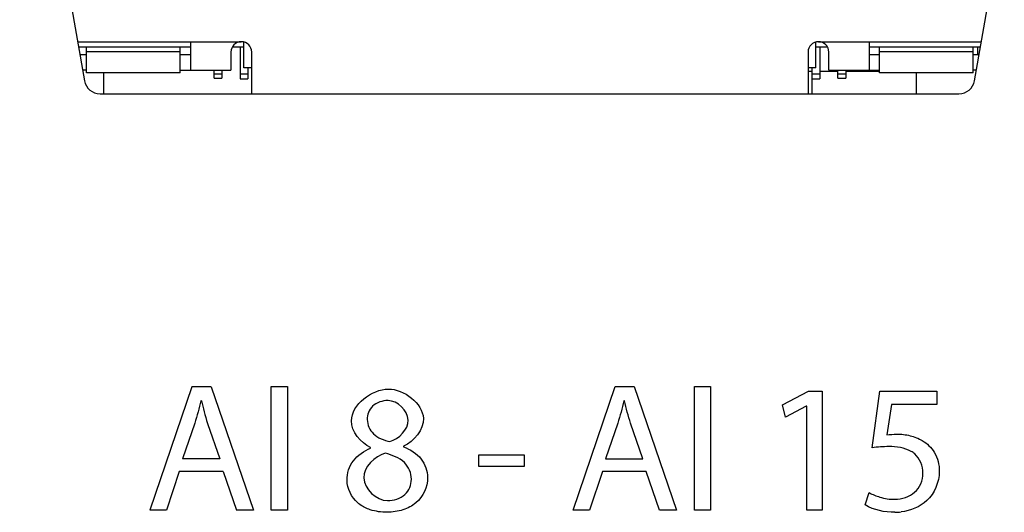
# Model space of a CAD drawing. Header units: inches. Extents: x 0 to 34, y 0 to 22.
# Tile 7 of 38: x 15.526 to 16.271, y 5.494 to 5.867. Entities that reach past the tile are written whole.
import ezdxf

# ---------------------------------------------------------------- set-up
doc = ezdxf.new("R2010")
doc.units = ezdxf.units.IN
doc.header["$LTSCALE"] = 1.87
doc.header["$MEASUREMENT"] = 0
doc.layers.get('0').update_dxf_attribs({"linetype": 'CONTINUOUS'})
doc.layers.add('DATUMCURVES', color=7, linetype='CONTINUOUS')

msp = doc.modelspace()

# ---------------------------------------------------------------- linework, layer by layer
at = {"color": 7, "linetype": 'CONTINUOUS'}
for p, q in [((15.52575, 6.0987), (15.5748, 5.82053)), ((16.24879, 5.82053), (16.29784, 6.0987)), ((15.56959, 5.85006), (15.69358, 5.85006)), ((15.57028, 5.84613), (15.6552, 5.84613)), ((15.57646, 5.82644), (15.57646, 5.84613)), ((15.64732, 5.82644), (15.64732, 5.84613)), ((15.6552, 5.85006), (15.6552, 5.82841)), ((15.68677, 5.84613), (15.69555, 5.84613)), ((15.6926, 5.84613), (15.6926, 5.82193)), ((15.69555, 5.83038), (15.69555, 5.84981)), ((16.12862, 5.83038), (16.12862, 5.84981)), ((16.12862, 5.84613), (16.13741, 5.84613)), ((16.13059, 5.85006), (16.254, 5.85006)), ((16.13158, 5.84613), (16.13158, 5.82193)), ((16.16898, 5.85006), (16.16898, 5.82841)), ((16.16898, 5.84613), (16.25331, 5.84613)), ((16.17685, 5.82644), (16.17685, 5.84613)), ((16.24772, 5.82644), (16.24772, 5.84613)), ((16.25116, 5.84613), (16.25116, 5.84022)), ((15.57646, 5.84022), (15.57133, 5.84022)), ((15.64732, 5.84235), (15.57646, 5.84235)), ((15.6552, 5.84022), (15.64732, 5.84022)), ((15.68571, 5.84219), (15.68571, 5.82841)), ((15.70146, 5.81062), (15.70146, 5.84219)), ((16.12272, 5.84219), (16.12272, 5.81062)), ((16.13847, 5.82841), (16.13847, 5.84219)), ((16.17685, 5.84022), (16.16898, 5.84022)), ((16.24772, 5.84235), (16.17685, 5.84235)), ((16.25227, 5.84022), (16.24772, 5.84022)), ((15.57646, 5.82841), (15.57341, 5.82841)), ((15.64732, 5.82644), (15.57646, 5.82644)), ((15.58916, 5.82644), (15.58916, 5.81062)), ((15.64732, 5.82841), (15.68571, 5.82841)), ((15.67291, 5.82247), (15.67291, 5.82841)), ((15.67291, 5.82573), (15.67882, 5.82573)), ((15.67882, 5.82841), (15.67882, 5.82247)), ((15.6985, 5.8255), (15.6926, 5.8255)), ((15.70146, 5.83038), (15.69555, 5.83038)), ((15.6985, 5.83038), (15.6985, 5.82193)), ((16.12862, 5.83038), (16.12272, 5.83038)), ((16.12567, 5.82741), (16.12272, 5.82741)), ((16.12567, 5.83038), (16.12566, 5.81062)), ((16.13158, 5.8255), (16.12567, 5.8255)), ((16.14536, 5.82741), (16.13158, 5.82741)), ((16.13847, 5.82841), (16.17685, 5.82841)), ((16.14536, 5.82247), (16.14536, 5.82841)), ((16.14536, 5.82573), (16.15126, 5.82573)), ((16.15126, 5.82841), (16.15126, 5.82247)), ((16.17685, 5.82741), (16.15126, 5.82741)), ((16.24772, 5.82644), (16.17685, 5.82644)), ((16.20466, 5.82644), (16.20466, 5.81062)), ((16.25018, 5.82841), (16.24772, 5.82841)), ((15.67291, 5.82248), (15.67882, 5.82248)), ((15.67291, 5.82247), (15.67882, 5.82247)), ((15.6926, 5.82191), (15.6985, 5.82191)), ((16.12567, 5.82191), (16.13158, 5.82191)), ((16.14536, 5.82248), (16.15126, 5.82248)), ((16.14536, 5.82247), (16.15126, 5.82247)), ((15.58662, 5.81062), (16.23698, 5.81062))]:
    msp.add_line(p, q, dxfattribs=at)
for centre, radius, start, end in [((15.69358, 5.84219), 0.00787, 0, 180), ((16.13059, 5.84219), 0.00787, 0, 180), ((15.58662, 5.82262), 0.012, 190, 270), ((16.23698, 5.82262), 0.012, 270, 350)]:
    msp.add_arc(centre, radius, start, end, dxfattribs=at)
at = {"layer": 'DATUMCURVES', "color": 40, "linetype": 'CONTINUOUS'}
for p, q in [((15.65621, 5.58876), (15.62434, 5.49527)), ((15.67084, 5.58876), (15.65621, 5.58876)), ((15.67084, 5.58876), (15.70272, 5.49527)), ((15.71628, 5.49527), (15.71628, 5.58888)), ((15.71628, 5.58888), (15.7285, 5.58888)), ((15.7285, 5.58888), (15.7285, 5.49527)), ((15.80489, 5.58708), (15.80502, 5.58708)), ((15.94474, 5.49527), (15.97655, 5.58888)), ((15.97655, 5.58888), (15.99113, 5.58888)), ((15.99113, 5.58888), (16.02308, 5.49527)), ((16.03669, 5.49527), (16.03669, 5.58888)), ((16.03669, 5.58888), (16.04891, 5.58888)), ((16.04891, 5.58888), (16.04891, 5.49527)), ((16.10335, 5.57499), (16.12307, 5.58554)), ((16.12307, 5.58554), (16.13349, 5.58554)), ((16.13349, 5.58554), (16.13349, 5.49527)), ((16.17127, 5.54249), (16.1771, 5.58554)), ((16.1771, 5.58554), (16.22029, 5.58554)), ((16.22029, 5.58554), (16.22029, 5.57526)), ((15.66334, 5.57814), (15.66284, 5.57814)), ((15.80475, 5.57833), (15.80461, 5.57833)), ((15.98363, 5.57818), (15.98321, 5.57818)), ((16.10571, 5.56569), (16.10335, 5.57499)), ((16.12141, 5.57415), (16.10571, 5.56569)), ((16.12169, 5.57415), (16.12141, 5.57415)), ((16.12169, 5.49527), (16.12169, 5.57415)), ((16.18585, 5.57526), (16.18238, 5.55235)), ((16.22029, 5.57526), (16.18585, 5.57526)), ((15.65834, 5.56113), (15.64909, 5.53414)), ((15.66797, 5.56101), (15.67734, 5.53414)), ((15.97863, 5.56124), (15.96947, 5.53415)), ((15.99766, 5.53415), (15.98835, 5.5611)), ((15.79141, 5.54234), (15.79141, 5.54277)), ((15.81642, 5.54374), (15.81642, 5.54332)), ((15.67734, 5.53414), (15.64909, 5.53414)), ((15.87336, 5.52832), (15.87336, 5.5372)), ((15.87336, 5.5372), (15.90766, 5.5372)), ((15.90766, 5.5372), (15.90766, 5.52832)), ((15.96947, 5.53415), (15.99766, 5.53415)), ((15.90766, 5.52832), (15.87336, 5.52832)), ((15.64659, 5.52463), (15.63684, 5.49527)), ((15.67984, 5.52463), (15.64659, 5.52463)), ((15.67984, 5.52463), (15.68984, 5.49527)), ((15.96696, 5.52471), (15.95724, 5.49527)), ((16.00016, 5.52471), (15.96696, 5.52471)), ((16.01016, 5.49527), (16.00016, 5.52471)), ((15.80419, 5.50263), (15.80433, 5.50263)), ((16.16599, 5.49929), (16.16904, 5.5086)), ((15.63684, 5.49527), (15.62434, 5.49527)), ((15.70272, 5.49527), (15.68984, 5.49527)), ((15.7285, 5.49527), (15.71628, 5.49527)), ((15.95724, 5.49527), (15.94474, 5.49527)), ((16.02308, 5.49527), (16.01016, 5.49527)), ((16.04891, 5.49527), (16.03669, 5.49527)), ((16.13349, 5.49527), (16.12169, 5.49527))]:
    msp.add_line(p, q, dxfattribs=at)
msp.add_arc((16.18847, 5.53337), 0.03964, 270.02423, 276.86079, dxfattribs=at)
for points, knots in [([(15.79141, 5.54277), (15.78389, 5.54627), (15.76656, 5.56733), (15.79261, 5.58708), (15.80489, 5.58708)], [0, 0, 0, 0, 0.403261, 1, 1, 1, 1]), ([(15.80502, 5.58708), (15.81653, 5.58708), (15.84177, 5.56815), (15.82425, 5.54737), (15.81642, 5.54374)], [0, 0, 0, 0, 0.571325, 1, 1, 1, 1]), ([(15.80461, 5.57833), (15.80047, 5.57833), (15.792, 5.57576), (15.78729, 5.56358), (15.79293, 5.55122), (15.80165, 5.54841), (15.80614, 5.54721)], [0, 0, 0, 0, 0.253962, 0.477121, 0.715294, 1, 1, 1, 1]), ([(15.80614, 5.54721), (15.81289, 5.5495), (15.82745, 5.5631), (15.81179, 5.57833), (15.80475, 5.57833)], [0, 0, 0, 0, 0.503135, 1, 1, 1, 1]), ([(16.18238, 5.55235), (16.18482, 5.55267), (16.19072, 5.5532), (16.19998, 5.55219), (16.21033, 5.5482), (16.21992, 5.53923), (16.22412, 5.52158), (16.21557, 5.50085), (16.20032, 5.49487), (16.19321, 5.49402)], [0, 0, 0, 0, 0.073473, 0.176669, 0.274916, 0.401151, 0.551811, 0.790603, 1, 1, 1, 1]), ([(15.78916, 5.49643), (15.78645, 5.49753), (15.77834, 5.50219), (15.77129, 5.51685), (15.77717, 5.53406), (15.78646, 5.54021), (15.79141, 5.54234)], [0, 0, 0, 0, 0.147009, 0.4662, 0.72651, 1, 1, 1, 1]), ([(15.81642, 5.54332), (15.82145, 5.54133), (15.83087, 5.5356), (15.83711, 5.51794), (15.82926, 5.50173), (15.8158, 5.49487), (15.8037, 5.49314), (15.79457, 5.49442), (15.78983, 5.49616), (15.78916, 5.49643)], [0, 0, 0, 0, 0.179317, 0.343771, 0.576332, 0.699007, 0.833946, 0.975947, 1, 1, 1, 1]), ([(16.16904, 5.5086), (16.17153, 5.50712), (16.17791, 5.50468), (16.18978, 5.50256), (16.20503, 5.50692), (16.21206, 5.52329), (16.20697, 5.53557), (16.20178, 5.53927), (16.2008, 5.53985)], [0, 0, 0, 0, 0.122003, 0.284694, 0.507768, 0.729539, 0.952113, 1, 1, 1, 1]), ([(15.80253, 5.53847), (15.79458, 5.53616), (15.77728, 5.52007), (15.79594, 5.50263), (15.80419, 5.50263)], [0, 0, 0, 0, 0.500714, 1, 1, 1, 1]), ([(15.80433, 5.50263), (15.80897, 5.50263), (15.8186, 5.50524), (15.82432, 5.51918), (15.81783, 5.53363), (15.80771, 5.53699), (15.80253, 5.53847)], [0, 0, 0, 0, 0.246997, 0.469858, 0.713152, 1, 1, 1, 1])]:
    msp.add_open_spline(points, degree=3, knots=knots, dxfattribs=at)
for points in [[(15.66284, 5.57814), (15.66159, 5.57277), (15.66009, 5.56688), (15.65834, 5.56113)], [(15.66334, 5.57814), (15.66471, 5.57277), (15.66609, 5.56714), (15.66797, 5.56101)], [(15.98321, 5.57818), (15.9819, 5.57248), (15.9804, 5.56681), (15.97863, 5.56124)], [(15.98835, 5.5611), (15.98656, 5.56673), (15.9851, 5.57246), (15.98363, 5.57818)], [(16.1839, 5.54346), (16.17968, 5.54346), (16.17543, 5.54319), (16.17127, 5.54249)], [(16.2008, 5.53985), (16.19591, 5.54271), (16.18957, 5.54346), (16.1839, 5.54346)], [(16.18849, 5.49373), (16.18076, 5.49373), (16.17254, 5.4952), (16.16599, 5.49929)]]:
    msp.add_open_spline(points, degree=3, dxfattribs=at)

doc.saveas('drawing.dxf')
